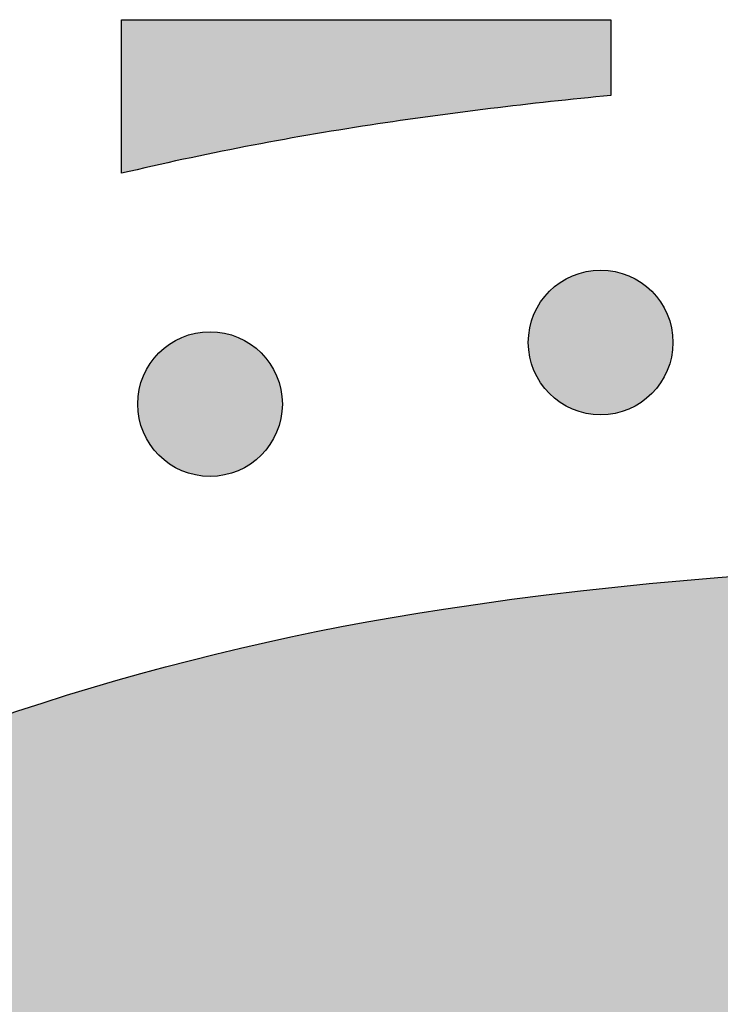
# Model space of a CAD drawing. Header units: millimetres. Extents: x -3873 to -97, y 912 to 4165.
# Tile 210 of 256: x -3464 to -3447, y 1627 to 1651. Entities that reach past the tile are written whole.
import ezdxf

# ---------------------------------------------------------------- set-up
doc = ezdxf.new("R2010")
doc.units = ezdxf.units.MM
doc.layers.add('pattern', color=7, linetype='Continuous', true_color=0x000000)

msp = doc.modelspace()

# ---------------------------------------------------------------- hatches: boundary and pattern name
at = {"layer": 'pattern'}
for points in [[(-3461.754, 1647.514), (-3461.754, 1651.279), (-3449.754, 1651.279), (-3449.754, 1649.42), (-3452.711, 1649.098), (-3455.656, 1648.694), (-3457.189, 1648.446), (-3458.717, 1648.167), (-3460.239, 1647.856)], [(-3448.751, 1644.62), (-3448.779, 1644.648), (-3448.808, 1644.675), (-3448.838, 1644.702), (-3448.869, 1644.728), (-3448.9, 1644.754), (-3448.933, 1644.779), (-3448.966, 1644.804), (-3449, 1644.828), (-3449.035, 1644.851), (-3449.071, 1644.874), (-3449.107, 1644.896), (-3449.145, 1644.917), (-3449.183, 1644.938), (-3449.221, 1644.957), (-3449.261, 1644.976), (-3449.301, 1644.994), (-3449.342, 1645.011), (-3449.383, 1645.027), (-3449.425, 1645.042), (-3449.467, 1645.057), (-3449.51, 1645.07), (-3449.554, 1645.082), (-3449.598, 1645.093), (-3449.642, 1645.103), (-3449.687, 1645.111), (-3449.732, 1645.119), (-3449.777, 1645.125), (-3449.822, 1645.131), (-3449.868, 1645.135), (-3449.914, 1645.138), (-3449.96, 1645.14), (-3450.006, 1645.14), (-3450.052, 1645.14), (-3450.097, 1645.138), (-3450.143, 1645.135), (-3450.189, 1645.131), (-3450.234, 1645.125), (-3450.28, 1645.119), (-3450.325, 1645.111), (-3450.369, 1645.103), (-3450.413, 1645.093), (-3450.457, 1645.082), (-3450.501, 1645.07), (-3450.544, 1645.057), (-3450.586, 1645.042), (-3450.628, 1645.027), (-3450.67, 1645.011), (-3450.71, 1644.994), (-3450.75, 1644.976), (-3450.79, 1644.957), (-3450.829, 1644.938), (-3450.867, 1644.917), (-3450.904, 1644.896), (-3450.94, 1644.874), (-3450.976, 1644.851), (-3451.011, 1644.828), (-3451.045, 1644.804), (-3451.078, 1644.779), (-3451.111, 1644.754), (-3451.142, 1644.728), (-3451.173, 1644.702), (-3451.203, 1644.675), (-3451.232, 1644.648), (-3451.26, 1644.62), (-3451.288, 1644.592), (-3451.315, 1644.563), (-3451.342, 1644.533), (-3451.368, 1644.503), (-3451.394, 1644.471), (-3451.419, 1644.439), (-3451.444, 1644.405), (-3451.468, 1644.371), (-3451.491, 1644.336), (-3451.514, 1644.301), (-3451.536, 1644.264), (-3451.557, 1644.227), (-3451.577, 1644.189), (-3451.597, 1644.15), (-3451.616, 1644.111), (-3451.634, 1644.071), (-3451.651, 1644.03), (-3451.667, 1643.989), (-3451.682, 1643.947), (-3451.696, 1643.904), (-3451.709, 1643.861), (-3451.721, 1643.818), (-3451.732, 1643.774), (-3451.742, 1643.729), (-3451.751, 1643.685), (-3451.759, 1643.64), (-3451.765, 1643.595), (-3451.77, 1643.549), (-3451.775, 1643.503), (-3451.778, 1643.458), (-3451.779, 1643.412), (-3451.78, 1643.366), (-3451.779, 1643.32), (-3451.778, 1643.274), (-3451.775, 1643.228), (-3451.77, 1643.183), (-3451.765, 1643.137), (-3451.759, 1643.092), (-3451.751, 1643.047), (-3451.742, 1643.002), (-3451.732, 1642.958), (-3451.721, 1642.914), (-3451.709, 1642.871), (-3451.696, 1642.828), (-3451.682, 1642.785), (-3451.667, 1642.743), (-3451.651, 1642.702), (-3451.634, 1642.661), (-3451.616, 1642.621), (-3451.597, 1642.582), (-3451.577, 1642.543), (-3451.557, 1642.505), (-3451.536, 1642.468), (-3451.514, 1642.431), (-3451.491, 1642.395), (-3451.468, 1642.36), (-3451.444, 1642.326), (-3451.419, 1642.293), (-3451.394, 1642.261), (-3451.368, 1642.229), (-3451.342, 1642.198), (-3451.315, 1642.168), (-3451.288, 1642.139), (-3451.26, 1642.111), (-3451.232, 1642.084), (-3451.203, 1642.057), (-3451.173, 1642.03), (-3451.142, 1642.004), (-3451.111, 1641.978), (-3451.078, 1641.953), (-3451.045, 1641.928), (-3451.011, 1641.904), (-3450.976, 1641.88), (-3450.94, 1641.858), (-3450.904, 1641.836), (-3450.867, 1641.814), (-3450.829, 1641.794), (-3450.79, 1641.774), (-3450.75, 1641.755), (-3450.71, 1641.738), (-3450.67, 1641.72), (-3450.628, 1641.704), (-3450.586, 1641.689), (-3450.544, 1641.675), (-3450.501, 1641.662), (-3450.457, 1641.65), (-3450.413, 1641.639), (-3450.369, 1641.629), (-3450.325, 1641.62), (-3450.28, 1641.613), (-3450.234, 1641.606), (-3450.189, 1641.601), (-3450.143, 1641.597), (-3450.097, 1641.594), (-3450.052, 1641.592), (-3450.006, 1641.592), (-3449.96, 1641.592), (-3449.914, 1641.594), (-3449.868, 1641.597), (-3449.822, 1641.601), (-3449.777, 1641.606), (-3449.732, 1641.613), (-3449.687, 1641.62), (-3449.642, 1641.629), (-3449.598, 1641.639), (-3449.554, 1641.65), (-3449.51, 1641.662), (-3449.467, 1641.675), (-3449.425, 1641.689), (-3449.383, 1641.704), (-3449.342, 1641.72), (-3449.301, 1641.738), (-3449.261, 1641.755), (-3449.221, 1641.774), (-3449.183, 1641.794), (-3449.145, 1641.814), (-3449.107, 1641.836), (-3449.071, 1641.858), (-3449.035, 1641.88), (-3449, 1641.904), (-3448.966, 1641.928), (-3448.933, 1641.953), (-3448.9, 1641.978), (-3448.869, 1642.004), (-3448.838, 1642.03), (-3448.808, 1642.057), (-3448.779, 1642.084), (-3448.751, 1642.111), (-3448.723, 1642.139), (-3448.696, 1642.168), (-3448.67, 1642.198), (-3448.643, 1642.229), (-3448.618, 1642.261), (-3448.592, 1642.293), (-3448.568, 1642.326), (-3448.544, 1642.36), (-3448.52, 1642.395), (-3448.497, 1642.431), (-3448.475, 1642.468), (-3448.454, 1642.505), (-3448.434, 1642.543), (-3448.414, 1642.582), (-3448.395, 1642.621), (-3448.377, 1642.661), (-3448.36, 1642.702), (-3448.344, 1642.743), (-3448.329, 1642.785), (-3448.315, 1642.828), (-3448.302, 1642.871), (-3448.29, 1642.914), (-3448.279, 1642.958), (-3448.269, 1643.002), (-3448.26, 1643.047), (-3448.253, 1643.092), (-3448.246, 1643.137), (-3448.241, 1643.183), (-3448.237, 1643.228), (-3448.234, 1643.274), (-3448.232, 1643.32), (-3448.231, 1643.366), (-3448.232, 1643.412), (-3448.234, 1643.458), (-3448.237, 1643.503), (-3448.241, 1643.549), (-3448.246, 1643.595), (-3448.253, 1643.64), (-3448.26, 1643.685), (-3448.269, 1643.729), (-3448.279, 1643.774), (-3448.29, 1643.818), (-3448.302, 1643.861), (-3448.315, 1643.904), (-3448.329, 1643.947), (-3448.344, 1643.989), (-3448.36, 1644.03), (-3448.377, 1644.071), (-3448.395, 1644.111), (-3448.414, 1644.15), (-3448.434, 1644.189), (-3448.454, 1644.227), (-3448.475, 1644.264), (-3448.497, 1644.301), (-3448.52, 1644.336), (-3448.544, 1644.371), (-3448.568, 1644.405), (-3448.592, 1644.439), (-3448.618, 1644.471), (-3448.643, 1644.503), (-3448.67, 1644.533), (-3448.696, 1644.563), (-3448.723, 1644.592)], [(-3458.331, 1643.111), (-3458.359, 1643.138), (-3458.388, 1643.166), (-3458.418, 1643.192), (-3458.449, 1643.218), (-3458.481, 1643.244), (-3458.513, 1643.269), (-3458.546, 1643.294), (-3458.58, 1643.318), (-3458.615, 1643.342), (-3458.651, 1643.364), (-3458.687, 1643.386), (-3458.725, 1643.408), (-3458.763, 1643.428), (-3458.801, 1643.448), (-3458.841, 1643.467), (-3458.881, 1643.485), (-3458.922, 1643.502), (-3458.963, 1643.518), (-3459.005, 1643.533), (-3459.047, 1643.547), (-3459.09, 1643.56), (-3459.134, 1643.572), (-3459.178, 1643.583), (-3459.222, 1643.593), (-3459.267, 1643.602), (-3459.312, 1643.609), (-3459.357, 1643.616), (-3459.402, 1643.621), (-3459.448, 1643.625), (-3459.494, 1643.628), (-3459.54, 1643.63), (-3459.586, 1643.63), (-3459.632, 1643.63), (-3459.678, 1643.628), (-3459.723, 1643.625), (-3459.769, 1643.621), (-3459.814, 1643.616), (-3459.86, 1643.609), (-3459.905, 1643.602), (-3459.949, 1643.593), (-3459.994, 1643.583), (-3460.037, 1643.572), (-3460.081, 1643.56), (-3460.124, 1643.547), (-3460.166, 1643.533), (-3460.208, 1643.518), (-3460.25, 1643.502), (-3460.29, 1643.485), (-3460.331, 1643.467), (-3460.37, 1643.448), (-3460.409, 1643.428), (-3460.447, 1643.408), (-3460.484, 1643.386), (-3460.52, 1643.364), (-3460.556, 1643.342), (-3460.591, 1643.318), (-3460.625, 1643.294), (-3460.658, 1643.269), (-3460.691, 1643.244), (-3460.723, 1643.218), (-3460.753, 1643.192), (-3460.783, 1643.166), (-3460.812, 1643.138), (-3460.84, 1643.111), (-3460.868, 1643.083), (-3460.895, 1643.054), (-3460.922, 1643.024), (-3460.948, 1642.993), (-3460.974, 1642.961), (-3460.999, 1642.929), (-3461.024, 1642.896), (-3461.048, 1642.862), (-3461.071, 1642.827), (-3461.094, 1642.791), (-3461.116, 1642.754), (-3461.137, 1642.717), (-3461.158, 1642.679), (-3461.177, 1642.64), (-3461.196, 1642.601), (-3461.214, 1642.561), (-3461.231, 1642.52), (-3461.247, 1642.479), (-3461.262, 1642.437), (-3461.276, 1642.394), (-3461.29, 1642.351), (-3461.302, 1642.308), (-3461.312, 1642.264), (-3461.322, 1642.22), (-3461.331, 1642.175), (-3461.339, 1642.13), (-3461.345, 1642.085), (-3461.351, 1642.039), (-3461.355, 1641.994), (-3461.358, 1641.948), (-3461.359, 1641.902), (-3461.36, 1641.856), (-3461.359, 1641.81), (-3461.358, 1641.764), (-3461.355, 1641.719), (-3461.351, 1641.673), (-3461.345, 1641.627), (-3461.339, 1641.582), (-3461.331, 1641.537), (-3461.322, 1641.493), (-3461.312, 1641.448), (-3461.302, 1641.404), (-3461.29, 1641.361), (-3461.276, 1641.318), (-3461.262, 1641.276), (-3461.247, 1641.234), (-3461.231, 1641.192), (-3461.214, 1641.151), (-3461.196, 1641.111), (-3461.177, 1641.072), (-3461.158, 1641.033), (-3461.137, 1640.995), (-3461.116, 1640.958), (-3461.094, 1640.921), (-3461.071, 1640.886), (-3461.048, 1640.851), (-3461.024, 1640.817), (-3460.999, 1640.783), (-3460.974, 1640.751), (-3460.948, 1640.719), (-3460.922, 1640.689), (-3460.895, 1640.659), (-3460.868, 1640.63), (-3460.84, 1640.602), (-3460.812, 1640.574), (-3460.783, 1640.547), (-3460.753, 1640.52), (-3460.723, 1640.494), (-3460.691, 1640.468), (-3460.658, 1640.443), (-3460.625, 1640.418), (-3460.591, 1640.394), (-3460.556, 1640.371), (-3460.52, 1640.348), (-3460.484, 1640.326), (-3460.447, 1640.305), (-3460.409, 1640.284), (-3460.37, 1640.265), (-3460.331, 1640.246), (-3460.29, 1640.228), (-3460.25, 1640.211), (-3460.208, 1640.195), (-3460.166, 1640.18), (-3460.124, 1640.166), (-3460.081, 1640.152), (-3460.037, 1640.14), (-3459.994, 1640.129), (-3459.949, 1640.12), (-3459.905, 1640.111), (-3459.86, 1640.103), (-3459.814, 1640.097), (-3459.769, 1640.091), (-3459.723, 1640.087), (-3459.678, 1640.084), (-3459.632, 1640.082), (-3459.586, 1640.082), (-3459.54, 1640.082), (-3459.494, 1640.084), (-3459.448, 1640.087), (-3459.402, 1640.091), (-3459.357, 1640.097), (-3459.312, 1640.103), (-3459.267, 1640.111), (-3459.222, 1640.12), (-3459.178, 1640.129), (-3459.134, 1640.14), (-3459.09, 1640.152), (-3459.047, 1640.166), (-3459.005, 1640.18), (-3458.963, 1640.195), (-3458.922, 1640.211), (-3458.881, 1640.228), (-3458.841, 1640.246), (-3458.801, 1640.265), (-3458.763, 1640.284), (-3458.725, 1640.305), (-3458.687, 1640.326), (-3458.651, 1640.348), (-3458.615, 1640.371), (-3458.58, 1640.394), (-3458.546, 1640.418), (-3458.513, 1640.443), (-3458.481, 1640.468), (-3458.449, 1640.494), (-3458.418, 1640.52), (-3458.388, 1640.547), (-3458.359, 1640.574), (-3458.331, 1640.602), (-3458.304, 1640.63), (-3458.276, 1640.659), (-3458.25, 1640.689), (-3458.223, 1640.719), (-3458.198, 1640.751), (-3458.172, 1640.783), (-3458.148, 1640.817), (-3458.124, 1640.851), (-3458.1, 1640.886), (-3458.078, 1640.921), (-3458.056, 1640.958), (-3458.034, 1640.995), (-3458.014, 1641.033), (-3457.994, 1641.072), (-3457.975, 1641.111), (-3457.957, 1641.151), (-3457.94, 1641.192), (-3457.924, 1641.234), (-3457.909, 1641.276), (-3457.895, 1641.318), (-3457.882, 1641.361), (-3457.87, 1641.404), (-3457.859, 1641.448), (-3457.849, 1641.493), (-3457.84, 1641.537), (-3457.833, 1641.582), (-3457.826, 1641.627), (-3457.821, 1641.673), (-3457.817, 1641.719), (-3457.814, 1641.764), (-3457.812, 1641.81), (-3457.811, 1641.856), (-3457.812, 1641.902), (-3457.814, 1641.948), (-3457.817, 1641.994), (-3457.821, 1642.039), (-3457.826, 1642.085), (-3457.833, 1642.13), (-3457.84, 1642.175), (-3457.849, 1642.22), (-3457.859, 1642.264), (-3457.87, 1642.308), (-3457.882, 1642.351), (-3457.895, 1642.394), (-3457.909, 1642.437), (-3457.924, 1642.479), (-3457.94, 1642.52), (-3457.957, 1642.561), (-3457.975, 1642.601), (-3457.994, 1642.64), (-3458.014, 1642.679), (-3458.034, 1642.717), (-3458.056, 1642.754), (-3458.078, 1642.791), (-3458.1, 1642.827), (-3458.124, 1642.862), (-3458.148, 1642.896), (-3458.172, 1642.929), (-3458.198, 1642.961), (-3458.223, 1642.993), (-3458.25, 1643.024), (-3458.276, 1643.054), (-3458.304, 1643.083)], [(-3401.116, 1629.673), (-3395.362, 1614.648), (-3409.588, 1620.214), (-3412.097, 1621.149), (-3414.643, 1622.005), (-3417.225, 1622.78), (-3419.837, 1623.472), (-3422.477, 1624.08), (-3425.139, 1624.602), (-3427.82, 1625.036), (-3430.515, 1625.383), (-3433.22, 1625.64), (-3435.93, 1625.809), (-3438.642, 1625.888), (-3441.35, 1625.878), (-3444.051, 1625.78), (-3446.74, 1625.594), (-3449.413, 1625.322), (-3452.066, 1624.965), (-3453.06, 1624.804), (-3454.054, 1624.624), (-3455.047, 1624.424), (-3456.038, 1624.203), (-3457.027, 1623.963), (-3458.013, 1623.702), (-3458.996, 1623.421), (-3459.974, 1623.121), (-3460.948, 1622.8), (-3461.917, 1622.46), (-3462.88, 1622.1), (-3463.837, 1621.72), (-3464.786, 1621.321), (-3465.728, 1620.903), (-3466.662, 1620.466), (-3467.587, 1620.01), (-3468.503, 1619.536), (-3469.409, 1619.044), (-3470.304, 1618.534), (-3471.189, 1618.006), (-3472.062, 1617.461), (-3472.923, 1616.9), (-3473.772, 1616.322), (-3474.608, 1615.728), (-3475.431, 1615.118), (-3476.24, 1614.494), (-3477.035, 1613.855), (-3477.815, 1613.201), (-3478.581, 1612.534), (-3479.331, 1611.854), (-3480.066, 1611.161), (-3480.785, 1610.456), (-3481.49, 1609.737), (-3482.183, 1609.002), (-3482.863, 1608.252), (-3483.53, 1607.486), (-3484.184, 1606.706), (-3484.823, 1605.911), (-3485.447, 1605.102), (-3486.057, 1604.279), (-3486.651, 1603.443), (-3487.229, 1602.595), (-3487.79, 1601.733), (-3488.335, 1600.86), (-3488.862, 1599.975), (-3489.373, 1599.08), (-3489.865, 1598.174), (-3490.339, 1597.258), (-3490.795, 1596.333), (-3491.232, 1595.399), (-3491.65, 1594.457), (-3492.049, 1593.508), (-3492.429, 1592.551), (-3492.789, 1591.588), (-3493.129, 1590.619), (-3493.45, 1589.645), (-3493.75, 1588.667), (-3494.031, 1587.684), (-3494.292, 1586.698), (-3494.532, 1585.709), (-3494.752, 1584.718), (-3494.953, 1583.725), (-3495.133, 1582.731), (-3495.294, 1581.737), (-3495.651, 1579.084), (-3495.923, 1576.411), (-3496.109, 1573.722), (-3496.207, 1571.021), (-3496.217, 1568.313), (-3496.138, 1565.601), (-3495.969, 1562.891), (-3495.712, 1560.186), (-3495.365, 1557.491), (-3494.931, 1554.81), (-3494.409, 1552.148), (-3493.801, 1549.508), (-3493.109, 1546.896), (-3492.334, 1544.314), (-3491.478, 1541.768), (-3490.543, 1539.259), (-3484.977, 1525.033), (-3500.002, 1530.787), (-3500.667, 1532.313), (-3501.307, 1533.855), (-3501.922, 1535.412), (-3502.509, 1536.982), (-3503.07, 1538.565), (-3503.603, 1540.161), (-3504.109, 1541.769), (-3504.587, 1543.387), (-3505.037, 1545.016), (-3505.457, 1546.655), (-3505.849, 1548.303), (-3506.211, 1549.958), (-3506.544, 1551.621), (-3506.848, 1553.291), (-3507.121, 1554.966), (-3507.364, 1556.646), (-3507.577, 1558.33), (-3507.76, 1560.018), (-3507.913, 1561.707), (-3508.035, 1563.399), (-3508.127, 1565.091), (-3508.188, 1566.784), (-3508.219, 1568.475), (-3508.22, 1570.165), (-3508.191, 1571.853), (-3508.132, 1573.537), (-3508.043, 1575.218), (-3507.924, 1576.893), (-3507.776, 1578.563), (-3507.599, 1580.227), (-3507.393, 1581.883), (-3507.159, 1583.532), (-3506.961, 1584.758), (-3506.738, 1585.983), (-3506.491, 1587.207), (-3506.22, 1588.429), (-3505.923, 1589.649), (-3505.602, 1590.864), (-3505.256, 1592.076), (-3504.885, 1593.283), (-3504.49, 1594.484), (-3504.07, 1595.678), (-3503.626, 1596.866), (-3503.158, 1598.045), (-3502.666, 1599.216), (-3502.151, 1600.377), (-3501.612, 1601.529), (-3501.05, 1602.669), (-3500.465, 1603.798), (-3499.858, 1604.915), (-3499.229, 1606.019), (-3498.579, 1607.11), (-3497.907, 1608.187), (-3497.215, 1609.248), (-3496.502, 1610.295), (-3495.77, 1611.326), (-3495.019, 1612.34), (-3494.249, 1613.338), (-3493.461, 1614.318), (-3492.655, 1615.28), (-3491.833, 1616.224), (-3490.994, 1617.149), (-3490.14, 1618.055), (-3489.27, 1618.941), (-3488.384, 1619.811), (-3487.478, 1620.665), (-3486.553, 1621.504), (-3485.609, 1622.326), (-3484.647, 1623.132), (-3483.667, 1623.92), (-3482.669, 1624.69), (-3481.655, 1625.441), (-3480.624, 1626.173), (-3479.577, 1626.886), (-3478.516, 1627.578), (-3477.439, 1628.25), (-3476.348, 1628.9), (-3475.244, 1629.529), (-3474.127, 1630.136), (-3472.998, 1630.721), (-3471.858, 1631.283), (-3470.706, 1631.822), (-3469.545, 1632.337), (-3468.374, 1632.829), (-3467.195, 1633.297), (-3466.007, 1633.741), (-3464.813, 1634.161), (-3463.612, 1634.556), (-3462.405, 1634.927), (-3461.193, 1635.273), (-3459.978, 1635.594), (-3458.758, 1635.891), (-3457.536, 1636.162), (-3456.312, 1636.409), (-3455.087, 1636.632), (-3453.861, 1636.83), (-3452.212, 1637.064), (-3450.556, 1637.27), (-3448.892, 1637.447), (-3447.222, 1637.595), (-3445.546, 1637.714), (-3443.866, 1637.803), (-3442.182, 1637.862), (-3440.494, 1637.891), (-3438.804, 1637.891), (-3437.113, 1637.859), (-3435.42, 1637.798), (-3433.728, 1637.706), (-3432.036, 1637.584), (-3430.347, 1637.431), (-3428.659, 1637.249), (-3426.975, 1637.035), (-3425.295, 1636.792), (-3423.62, 1636.519), (-3421.95, 1636.215), (-3420.287, 1635.882), (-3418.632, 1635.52), (-3416.984, 1635.128), (-3415.345, 1634.708), (-3413.716, 1634.258), (-3412.098, 1633.78), (-3410.49, 1633.275), (-3408.894, 1632.741), (-3407.311, 1632.18), (-3405.74, 1631.593), (-3404.184, 1630.978), (-3402.642, 1630.338)]]:
    msp.add_hatch(color=256, dxfattribs=at).paths.add_polyline_path(points, flags=0)

# ---------------------------------------------------------------- linework, layer by layer
msp.add_lwpolyline([(-3461.754, 1647.514), (-3461.754, 1651.279), (-3449.754, 1651.279), (-3449.754, 1649.42)], dxfattribs=at)
for centre in [(-3450.006, 1643.366), (-3459.586, 1641.856)]:
    msp.add_circle(centre, 1.774, dxfattribs=at)
for centre, radius, start, end in [((-3439.701, 1543.244), 106.651, 95.40915, 98.60409), ((-3444.359, 1574.03), 75.514, 98.60409, 103.31783)]:
    msp.add_arc(centre, radius, start, end, dxfattribs=at)
at = {"layer": 'pattern', "extrusion": (0, 0, -1)}
for centre, radius, start, end in [((3439.701, 1543.244), 94.651, 81.39591, 114.05773), ((3444.359, 1574.03), 63.514, 45, 81.39591)]:
    msp.add_arc(centre, radius, start, end, dxfattribs=at)

doc.saveas('drawing.dxf')
